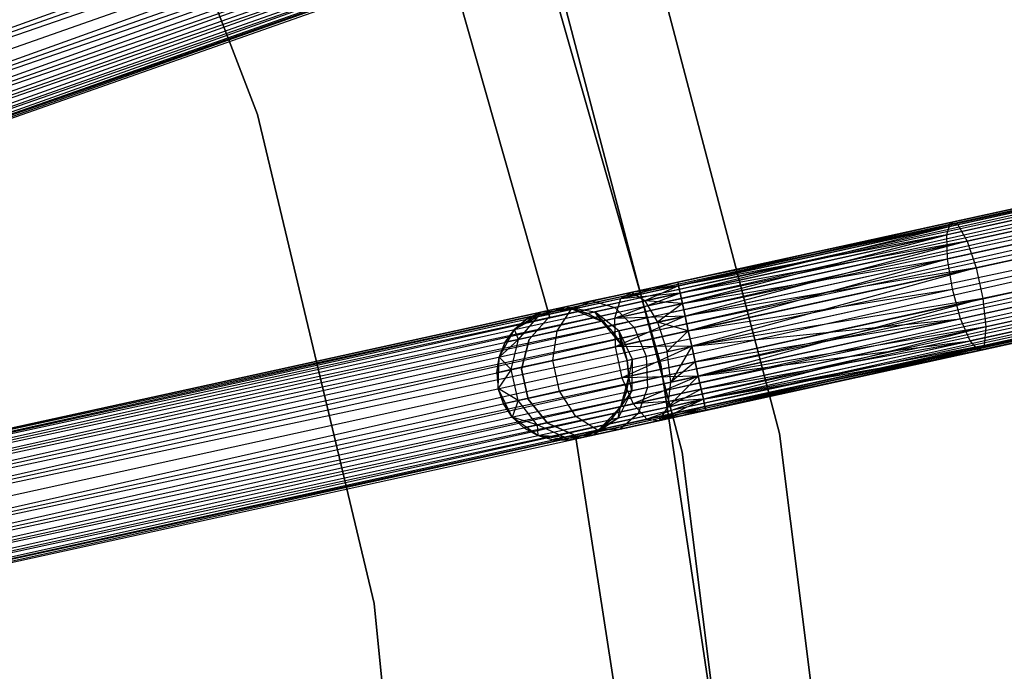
# Model space of a CAD drawing. Extents: x -102 to 101, y -101 to 102.
# Tile 206 of 256: x 50 to 65, y 8 to 18. Entities that reach past the tile are written whole.
import ezdxf

# ---------------------------------------------------------------- set-up
doc = ezdxf.new("R2010")
doc.units = 0
doc.header["$LTSCALE"] = 25.4
doc.layers.get('0').update_dxf_attribs({"linetype": 'CONTINUOUS'})

# ---------------------------------------------------------------- blocks, each defined once
blk = doc.blocks.new('NL2500012268_STL')
at = {"color": 0}
for p, q in [((143.369, 14.614, 326.529), (178.55, 27.25, 326.615)), ((143.369, 14.614, 326.529), (178.55, 27.25, 326.615)), ((143.369, 14.614, 328.471), (178.625, 27.038, 328.471)), ((143.369, 14.614, 328.471), (178.625, 27.038, 328.471)), ((143.369, 14.614, 326.529), (178.704, 26.812, 326.5)), ((143.369, 14.614, 326.529), (178.704, 26.812, 326.5)), ((143.448, 14.388, 328.5), (178.704, 26.812, 328.5)), ((143.448, 14.388, 328.5), (178.704, 26.812, 328.5)), ((143.448, 14.388, 326.5), (178.704, 26.812, 326.5)), ((143.448, 14.388, 326.5), (178.704, 26.812, 326.5)), ((143.528, 14.163, 326.529), (178.704, 26.812, 326.5)), ((143.528, 14.163, 326.529), (178.704, 26.812, 326.5)), ((143.528, 14.163, 328.471), (178.784, 26.586, 328.471)), ((143.528, 14.163, 328.471), (178.784, 26.586, 328.471)), ((178.784, 26.586, 328.471), (143.603, 13.95, 328.385)), ((178.784, 26.586, 328.471), (143.603, 13.95, 328.385)), ((178.859, 26.374, 326.615), (143.528, 14.163, 326.529)), ((178.859, 26.374, 326.615), (143.528, 14.163, 326.529)), ((143.603, 13.95, 326.615), (178.859, 26.374, 326.615)), ((143.603, 13.95, 326.615), (178.859, 26.374, 326.615)), ((143.669, 13.763, 326.751), (178.859, 26.374, 326.615)), ((143.669, 13.763, 326.751), (178.859, 26.374, 326.615)), ((143.603, 13.95, 328.385), (178.925, 26.187, 328.249)), ((143.603, 13.95, 328.385), (178.925, 26.187, 328.249)), ((143.669, 13.763, 328.249), (178.925, 26.187, 328.249)), ((143.669, 13.763, 328.249), (178.925, 26.187, 328.249)), ((178.925, 26.187, 328.249), (143.722, 13.612, 328.068)), ((178.925, 26.187, 328.249), (143.722, 13.612, 328.068)), ((178.978, 26.036, 326.932), (143.669, 13.763, 326.751)), ((178.978, 26.036, 326.932), (143.669, 13.763, 326.751)), ((143.722, 13.612, 326.932), (178.978, 26.036, 326.932)), ((143.722, 13.612, 326.932), (178.978, 26.036, 326.932)), ((143.759, 13.507, 327.145), (178.978, 26.036, 326.932)), ((143.759, 13.507, 327.145), (178.978, 26.036, 326.932)), ((143.722, 13.612, 328.068), (179.015, 25.93, 327.855)), ((143.722, 13.612, 328.068), (179.015, 25.93, 327.855)), ((143.759, 13.507, 327.855), (179.015, 25.93, 327.855)), ((143.759, 13.507, 327.855), (179.015, 25.93, 327.855)), ((179.034, 25.876, 327.379), (143.759, 13.507, 327.145)), ((179.034, 25.876, 327.379), (143.759, 13.507, 327.145)), ((179.015, 25.93, 327.855), (143.778, 13.452, 327.621)), ((179.015, 25.93, 327.855), (143.778, 13.452, 327.621)), ((143.778, 13.452, 327.379), (179.034, 25.876, 327.379)), ((143.778, 13.452, 327.621), (179.034, 25.876, 327.379)), ((143.778, 13.452, 327.621), (179.034, 25.876, 327.379)), ((143.778, 13.452, 327.379), (179.034, 25.876, 327.379)), ((157.087, 16.882, 21), (154.35, 23.987, 21)), ((154.35, 23.987, 23), (157.087, 16.882, 23)), ((154.35, 23.987, 23), (157.087, 16.882, 23)), ((157.087, 16.882, 21), (154.35, 23.987, 21)), ((163.196, 13.093, 19), (160.968, 20.884, 19)), ((160.968, 20.884, 20), (163.196, 13.093, 20)), ((163.196, 13.093, 19), (160.968, 20.884, 19)), ((160.968, 20.884, 20), (163.196, 13.093, 20)), ((164.991, 12.053, 26.5), (162.883, 20.087, 26.5)), ((162.883, 20.087, 17), (164.991, 12.053, 17)), ((164.991, 12.053, 26.5), (162.883, 20.087, 26.5)), ((162.883, 20.087, 17), (164.991, 12.053, 17)), ((161.46, 19.612, 26.5), (163.518, 11.768, 26.5)), ((163.518, 11.768, 17), (161.46, 19.612, 17)), ((163.518, 11.768, 17), (161.46, 19.612, 17)), ((161.46, 19.612, 26.5), (163.518, 11.768, 26.5)), ((159.976, 19.214, 23), (161.51, 13.823, 23)), ((161.51, 13.823, 21), (159.976, 19.214, 21)), ((161.51, 13.823, 21), (159.976, 19.214, 21)), ((159.976, 19.214, 23), (161.51, 13.823, 23)), ((181.211, 18.232, 327.379), (144.696, 10.235, 327.621)), ((144.696, 10.235, 327.379), (181.211, 18.232, 327.379)), ((181.211, 18.232, 327.379), (144.696, 10.235, 327.621)), ((144.696, 10.235, 327.379), (181.211, 18.232, 327.379)), ((144.708, 10.179, 327.145), (181.211, 18.232, 327.379)), ((144.708, 10.179, 327.145), (181.211, 18.232, 327.379)), ((144.696, 10.235, 327.621), (181.224, 18.176, 327.855)), ((144.696, 10.235, 327.621), (181.224, 18.176, 327.855)), ((144.708, 10.179, 327.855), (181.224, 18.176, 327.855)), ((144.708, 10.179, 327.855), (181.224, 18.176, 327.855)), ((181.248, 18.066, 326.932), (144.708, 10.179, 327.145)), ((181.248, 18.066, 326.932), (144.708, 10.179, 327.145)), ((181.224, 18.176, 327.855), (144.732, 10.069, 328.068)), ((181.224, 18.176, 327.855), (144.732, 10.069, 328.068)), ((144.732, 10.069, 326.932), (181.248, 18.066, 326.932)), ((144.732, 10.069, 326.932), (181.248, 18.066, 326.932)), ((144.766, 9.913, 326.751), (181.248, 18.066, 326.932)), ((144.766, 9.913, 326.751), (181.248, 18.066, 326.932)), ((144.732, 10.069, 328.068), (181.282, 17.91, 328.249)), ((144.732, 10.069, 328.068), (181.282, 17.91, 328.249)), ((144.766, 9.913, 328.249), (181.282, 17.91, 328.249)), ((144.766, 9.913, 328.249), (181.282, 17.91, 328.249)), ((181.282, 17.91, 328.249), (144.809, 9.719, 328.385)), ((181.282, 17.91, 328.249), (144.809, 9.719, 328.385)), ((181.324, 17.716, 326.615), (144.766, 9.913, 326.751)), ((181.324, 17.716, 326.615), (144.766, 9.913, 326.751)), ((144.809, 9.719, 326.615), (181.324, 17.716, 326.615)), ((144.809, 9.719, 326.615), (181.324, 17.716, 326.615)), ((144.857, 9.499, 326.529), (181.324, 17.716, 326.615)), ((144.857, 9.499, 326.529), (181.324, 17.716, 326.615)), ((144.809, 9.719, 328.385), (181.372, 17.496, 328.471)), ((144.809, 9.719, 328.385), (181.372, 17.496, 328.471)), ((144.857, 9.499, 328.471), (181.372, 17.496, 328.471)), ((144.857, 9.499, 328.471), (181.372, 17.496, 328.471)), ((144.857, 9.499, 326.529), (181.424, 17.262, 326.5)), ((144.857, 9.499, 326.529), (181.424, 17.262, 326.5)), ((144.908, 9.265, 328.5), (181.424, 17.262, 328.5)), ((144.908, 9.265, 328.5), (181.424, 17.262, 328.5)), ((144.908, 9.265, 326.5), (181.424, 17.262, 326.5)), ((144.908, 9.265, 326.5), (181.424, 17.262, 326.5)), ((144.959, 9.031, 326.529), (181.424, 17.262, 326.5)), ((144.959, 9.031, 326.529), (181.424, 17.262, 326.5)), ((144.959, 9.031, 328.471), (181.475, 17.028, 328.471)), ((144.959, 9.031, 328.471), (181.475, 17.028, 328.471)), ((181.475, 17.028, 328.471), (145.007, 8.811, 328.385)), ((181.475, 17.028, 328.471), (145.007, 8.811, 328.385)), ((158.852, 9.475, 21), (157.087, 16.882, 21)), ((157.087, 16.882, 23), (158.852, 9.475, 23)), ((157.087, 16.882, 23), (158.852, 9.475, 23)), ((157.087, 16.882, 23), (157.087, 16.882, 21)), ((158.852, 9.475, 21), (157.087, 16.882, 21)), ((157.087, 16.882, 23), (157.087, 16.882, 21)), ((181.523, 16.808, 326.615), (144.959, 9.031, 326.529)), ((181.523, 16.808, 326.615), (144.959, 9.031, 326.529)), ((145.007, 8.811, 326.615), (181.523, 16.808, 326.615)), ((145.007, 8.811, 326.615), (181.523, 16.808, 326.615)), ((145.05, 8.617, 326.751), (181.523, 16.808, 326.615)), ((145.05, 8.617, 326.751), (181.523, 16.808, 326.615)), ((145.007, 8.811, 328.385), (181.565, 16.614, 328.249)), ((145.007, 8.811, 328.385), (181.565, 16.614, 328.249)), ((145.05, 8.617, 328.249), (181.565, 16.614, 328.249)), ((145.05, 8.617, 328.249), (181.565, 16.614, 328.249)), ((181.565, 16.614, 328.249), (145.084, 8.461, 328.068)), ((181.565, 16.614, 328.249), (145.084, 8.461, 328.068)), ((181.6, 16.458, 326.932), (145.05, 8.617, 326.751)), ((181.6, 16.458, 326.932), (145.05, 8.617, 326.751)), ((145.084, 8.461, 326.932), (181.6, 16.458, 326.932)), ((145.084, 8.461, 326.932), (181.6, 16.458, 326.932)), ((145.108, 8.352, 327.145), (181.6, 16.458, 326.932)), ((145.108, 8.352, 327.145), (181.6, 16.458, 326.932)), ((145.084, 8.461, 328.068), (181.624, 16.349, 327.855)), ((145.084, 8.461, 328.068), (181.624, 16.349, 327.855)), ((145.108, 8.352, 327.855), (181.624, 16.349, 327.855)), ((145.108, 8.352, 327.855), (181.624, 16.349, 327.855)), ((181.636, 16.292, 327.379), (145.108, 8.352, 327.145)), ((181.636, 16.292, 327.379), (145.108, 8.352, 327.145)), ((181.624, 16.349, 327.855), (145.12, 8.295, 327.621)), ((181.624, 16.349, 327.855), (145.12, 8.295, 327.621)), ((145.12, 8.295, 327.379), (181.636, 16.292, 327.379)), ((145.12, 8.295, 327.621), (181.636, 16.292, 327.379)), ((145.12, 8.295, 327.621), (181.636, 16.292, 327.379)), ((145.12, 8.295, 327.379), (181.636, 16.292, 327.379)), ((171.526, 16.111, 29.421), (167.583, 15.247, 28.076)), ((171.526, 16.111, 29.421), (167.583, 15.247, 28.076)), ((171.732, 16.097, 28.989), (167.694, 15.213, 27.612)), ((171.732, 16.097, 28.989), (167.694, 15.213, 27.612)), ((171.381, 15.905, 29.828), (167.527, 15.061, 28.513)), ((171.381, 15.905, 29.828), (167.527, 15.061, 28.513)), ((171.95, 15.866, 28.63), (167.834, 14.965, 27.227)), ((171.95, 15.866, 28.63), (167.834, 14.965, 27.227)), ((171.328, 15.527, 30.116), (167.537, 14.697, 28.823)), ((171.328, 15.527, 30.116), (167.537, 14.697, 28.823)), ((172.131, 15.472, 28.428), (167.971, 14.561, 27.009)), ((172.131, 15.472, 28.428), (167.971, 14.561, 27.009)), ((167.583, 15.247, 28.076), (163.451, 14.342, 27.621)), ((167.583, 15.247, 28.076), (163.451, 14.342, 27.379)), ((167.583, 15.247, 28.076), (163.451, 14.342, 27.621)), ((167.583, 15.247, 28.076), (163.451, 14.342, 27.379)), ((167.694, 15.213, 27.612), (163.451, 14.342, 27.379)), ((167.694, 15.213, 27.612), (163.451, 14.342, 27.379)), ((167.583, 15.247, 28.076), (163.464, 14.286, 27.855)), ((167.583, 15.247, 28.076), (163.464, 14.286, 27.855)), ((167.694, 15.213, 27.612), (163.464, 14.286, 27.145)), ((167.694, 15.213, 27.612), (163.464, 14.286, 27.145)), ((167.694, 15.213, 27.612), (163.487, 14.177, 26.932)), ((167.694, 15.213, 27.612), (163.487, 14.177, 26.932)), ((167.527, 15.061, 28.513), (167.583, 15.247, 28.076)), ((167.527, 15.061, 28.513), (167.583, 15.247, 28.076)), ((167.583, 15.247, 28.076), (167.694, 15.213, 27.612)), ((167.583, 15.247, 28.076), (167.694, 15.213, 27.612)), ((167.694, 15.213, 27.612), (167.834, 14.965, 27.227)), ((167.694, 15.213, 27.612), (167.834, 14.965, 27.227)), ((167.613, 14.238, 28.935), (171.381, 15.063, 30.221)), ((167.613, 14.238, 28.935), (171.381, 15.063, 30.221)), ((167.527, 15.061, 28.513), (163.464, 14.286, 27.855)), ((167.527, 15.061, 28.513), (163.464, 14.286, 27.855)), ((167.527, 15.061, 28.513), (163.487, 14.177, 28.068)), ((167.527, 15.061, 28.513), (163.487, 14.177, 28.068)), ((167.834, 14.965, 27.227), (163.487, 14.177, 26.932)), ((167.834, 14.965, 27.227), (163.487, 14.177, 26.932)), ((163.522, 14.02, 28.249), (167.527, 15.061, 28.513)), ((163.522, 14.02, 28.249), (167.527, 15.061, 28.513)), ((167.834, 14.965, 27.227), (163.522, 14.02, 26.751)), ((167.834, 14.965, 27.227), (163.522, 14.02, 26.751)), ((167.834, 14.965, 27.227), (163.564, 13.827, 26.615)), ((167.834, 14.965, 27.227), (163.564, 13.827, 26.615)), ((167.537, 14.697, 28.823), (167.527, 15.061, 28.513)), ((167.537, 14.697, 28.823), (167.527, 15.061, 28.513)), ((167.834, 14.965, 27.227), (167.971, 14.561, 27.009)), ((167.834, 14.965, 27.227), (167.971, 14.561, 27.009)), ((172.233, 15.004, 28.428), (168.074, 14.094, 27.009)), ((172.233, 15.004, 28.428), (168.074, 14.094, 27.009)), ((163.522, 14.02, 28.249), (167.537, 14.697, 28.823)), ((163.522, 14.02, 28.249), (167.537, 14.697, 28.823)), ((163.564, 13.827, 28.385), (167.537, 14.697, 28.823)), ((163.564, 13.827, 28.385), (167.537, 14.697, 28.823)), ((163.612, 13.606, 28.471), (167.537, 14.697, 28.823)), ((163.612, 13.606, 28.471), (167.537, 14.697, 28.823)), ((167.613, 14.238, 28.935), (167.537, 14.697, 28.823)), ((167.613, 14.238, 28.935), (167.537, 14.697, 28.823)), ((171.527, 14.619, 30.116), (167.736, 13.789, 28.823)), ((171.527, 14.619, 30.116), (167.736, 13.789, 28.823)), ((167.971, 14.561, 27.009), (163.564, 13.827, 26.615)), ((167.971, 14.561, 27.009), (163.564, 13.827, 26.615)), ((167.971, 14.561, 27.009), (163.612, 13.606, 26.529)), ((167.971, 14.561, 27.009), (163.612, 13.606, 26.529)), ((167.971, 14.561, 27.009), (163.664, 13.373, 26.5)), ((167.971, 14.561, 27.009), (163.664, 13.373, 26.5)), ((167.971, 14.561, 27.009), (168.074, 14.094, 27.009)), ((167.971, 14.561, 27.009), (168.074, 14.094, 27.009)), ((172.233, 14.571, 28.63), (168.118, 13.669, 27.227)), ((172.233, 14.571, 28.63), (168.118, 13.669, 27.227)), ((163.451, 14.342, 27.621), (162.583, 14.093, 27.675)), ((163.451, 14.342, 27.621), (162.583, 14.093, 27.675)), ((163.451, 14.342, 27.379), (162.749, 14.189, 27.236)), ((163.451, 14.342, 27.621), (162.749, 14.189, 27.236)), ((163.451, 14.342, 27.621), (162.749, 14.189, 27.236)), ((163.451, 14.342, 27.379), (162.749, 14.189, 27.236)), ((163.451, 14.342, 27.621), (163.464, 14.286, 27.855)), ((163.464, 14.286, 27.145), (163.451, 14.342, 27.379)), ((163.451, 14.342, 27.621), (163.464, 14.286, 27.855)), ((163.464, 14.286, 27.145), (163.451, 14.342, 27.379)), ((162.749, 14.189, 27.236), (162.153, 14.058, 26.829)), ((162.749, 14.189, 27.236), (162.153, 14.058, 26.829)), ((163.487, 14.177, 28.068), (162.494, 13.795, 28.039)), ((163.487, 14.177, 28.068), (162.494, 13.795, 28.039)), ((163.464, 14.286, 27.855), (162.583, 14.093, 27.675)), ((163.464, 14.286, 27.855), (162.583, 14.093, 27.675)), ((162.749, 14.189, 27.236), (162.583, 14.093, 27.675)), ((162.749, 14.189, 27.236), (162.583, 14.093, 27.675)), ((163.487, 14.177, 28.068), (162.583, 14.093, 27.675)), ((163.487, 14.177, 28.068), (162.583, 14.093, 27.675)), ((163.464, 14.286, 27.145), (162.749, 14.189, 27.236)), ((163.464, 14.286, 27.145), (162.749, 14.189, 27.236)), ((162.952, 14.059, 26.823), (162.749, 14.189, 27.236)), ((162.952, 14.059, 26.823), (162.749, 14.189, 27.236)), ((163.464, 14.286, 27.145), (162.952, 14.059, 26.823)), ((163.464, 14.286, 27.145), (162.952, 14.059, 26.823)), ((163.487, 14.177, 26.932), (162.952, 14.059, 26.823)), ((163.487, 14.177, 26.932), (162.952, 14.059, 26.823)), ((163.464, 14.286, 27.855), (163.487, 14.177, 28.068)), ((163.487, 14.177, 26.932), (163.464, 14.286, 27.145)), ((163.464, 14.286, 27.855), (163.487, 14.177, 28.068)), ((163.487, 14.177, 26.932), (163.464, 14.286, 27.145)), ((163.487, 14.177, 28.068), (163.522, 14.02, 28.249)), ((163.522, 14.02, 26.751), (163.487, 14.177, 26.932)), ((163.487, 14.177, 28.068), (163.522, 14.02, 28.249)), ((163.522, 14.02, 26.751), (163.487, 14.177, 26.932)), ((163.612, 13.606, 28.471), (167.613, 14.238, 28.935)), ((163.612, 13.606, 28.471), (167.613, 14.238, 28.935)), ((163.664, 13.373, 28.5), (167.613, 14.238, 28.935)), ((163.664, 13.373, 28.5), (167.613, 14.238, 28.935)), ((167.736, 13.789, 28.823), (167.613, 14.238, 28.935)), ((167.736, 13.789, 28.823), (167.613, 14.238, 28.935)), ((171.733, 14.297, 29.828), (167.879, 13.453, 28.513)), ((171.733, 14.297, 29.828), (167.879, 13.453, 28.513)), ((171.951, 14.171, 29.421), (168.008, 13.308, 28.076)), ((171.951, 14.171, 29.421), (168.008, 13.308, 28.076)), ((172.132, 14.27, 28.989), (168.094, 13.386, 27.612)), ((172.132, 14.27, 28.989), (168.094, 13.386, 27.612)), ((162.153, 14.058, 26.829), (161.755, 13.971, 26.219)), ((162.153, 14.058, 26.829), (161.755, 13.971, 26.219)), ((162.583, 14.093, 27.675), (161.837, 13.93, 27.165)), ((162.583, 14.093, 27.675), (161.837, 13.93, 27.165)), ((161.837, 13.93, 27.165), (162.153, 14.058, 26.829)), ((161.837, 13.93, 27.165), (162.153, 14.058, 26.829)), ((162.153, 14.058, 26.829), (162.498, 13.96, 26.513)), ((162.153, 14.058, 26.829), (162.498, 13.96, 26.513)), ((162.583, 14.093, 27.675), (162.494, 13.795, 28.039)), ((162.583, 14.093, 27.675), (162.494, 13.795, 28.039)), ((163.522, 14.02, 28.249), (162.494, 13.795, 28.039)), ((163.522, 14.02, 28.249), (162.494, 13.795, 28.039)), ((162.952, 14.059, 26.823), (162.498, 13.96, 26.513)), ((162.952, 14.059, 26.823), (162.498, 13.96, 26.513)), ((162.952, 14.059, 26.823), (163.147, 13.735, 26.53)), ((163.522, 14.02, 26.751), (162.952, 14.059, 26.823)), ((163.522, 14.02, 26.751), (162.952, 14.059, 26.823)), ((162.952, 14.059, 26.823), (163.147, 13.735, 26.53)), ((163.522, 14.02, 26.751), (163.147, 13.735, 26.53)), ((163.522, 14.02, 26.751), (163.147, 13.735, 26.53)), ((163.564, 13.827, 26.615), (163.522, 14.02, 26.751)), ((163.522, 14.02, 28.249), (163.564, 13.827, 28.385)), ((163.522, 14.02, 28.249), (163.564, 13.827, 28.385)), ((163.564, 13.827, 26.615), (163.522, 14.02, 26.751)), ((168.074, 14.094, 27.009), (163.664, 13.373, 26.5)), ((168.074, 14.094, 27.009), (163.664, 13.373, 26.5)), ((168.074, 14.094, 27.009), (163.715, 13.139, 26.529)), ((168.074, 14.094, 27.009), (163.715, 13.139, 26.529)), ((168.074, 14.094, 27.009), (163.763, 12.919, 26.615)), ((168.074, 14.094, 27.009), (163.763, 12.919, 26.615)), ((168.074, 14.094, 27.009), (168.118, 13.669, 27.227)), ((168.074, 14.094, 27.009), (168.118, 13.669, 27.227)), ((160.979, 13.627, 21), (161.38, 13.889, 21)), ((160.979, 13.627, 21), (161.38, 13.889, 21)), ((161.38, 13.889, 25.5), (161.163, 13.782, 25.5)), ((161.163, 13.782, 25.5), (161.38, 13.889, 21)), ((161.163, 13.782, 25.5), (161.38, 13.889, 21)), ((161.38, 13.889, 25.5), (161.163, 13.782, 25.5)), ((161.339, 13.821, 26.401), (161.755, 13.971, 26.219)), ((161.339, 13.821, 26.401), (161.755, 13.971, 26.219)), ((161.837, 13.93, 27.165), (161.339, 13.821, 26.401)), ((161.837, 13.93, 27.165), (161.339, 13.821, 26.401)), ((161.339, 13.821, 26.401), (161.38, 13.889, 25.5)), ((161.339, 13.821, 26.401), (161.38, 13.889, 25.5)), ((161.755, 13.971, 26.219), (161.38, 13.889, 25.5)), ((161.755, 13.971, 26.219), (161.38, 13.889, 25.5)), ((161.38, 13.889, 21), (161.615, 13.94, 25.5)), ((161.38, 13.889, 21), (161.615, 13.94, 25.5)), ((161.38, 13.889, 21), (161.856, 13.934, 21)), ((161.38, 13.889, 21), (161.856, 13.934, 21)), ((161.38, 13.889, 25.5), (161.38, 13.889, 21)), ((161.38, 13.889, 25.5), (161.38, 13.889, 21)), ((161.755, 13.971, 26.219), (161.615, 13.94, 25.5)), ((161.755, 13.971, 26.219), (161.615, 13.94, 25.5)), ((161.856, 13.934, 25.5), (161.615, 13.94, 25.5)), ((161.615, 13.94, 25.5), (161.856, 13.934, 21)), ((161.615, 13.94, 25.5), (161.856, 13.934, 21)), ((161.856, 13.934, 25.5), (161.615, 13.94, 25.5)), ((161.623, 13.605, 27.443), (161.837, 13.93, 27.165)), ((161.623, 13.605, 27.443), (161.837, 13.93, 27.165)), ((162.089, 13.87, 25.5), (161.755, 13.971, 26.219)), ((161.755, 13.971, 26.219), (162.195, 13.894, 26.048)), ((162.089, 13.87, 25.5), (161.755, 13.971, 26.219)), ((161.856, 13.934, 25.5), (161.755, 13.971, 26.219)), ((161.856, 13.934, 25.5), (161.755, 13.971, 26.219)), ((161.755, 13.971, 26.219), (162.195, 13.894, 26.048)), ((161.856, 13.934, 21), (162.299, 13.753, 21)), ((162.089, 13.87, 25.5), (161.856, 13.934, 25.5)), ((161.856, 13.934, 21), (162.089, 13.87, 25.5)), ((161.856, 13.934, 21), (162.299, 13.753, 21)), ((161.856, 13.934, 25.5), (161.856, 13.934, 21)), ((161.856, 13.934, 25.5), (161.856, 13.934, 21)), ((162.089, 13.87, 25.5), (161.856, 13.934, 25.5)), ((161.856, 13.934, 21), (162.089, 13.87, 25.5)), ((162.195, 13.894, 26.048), (162.089, 13.87, 25.5)), ((162.195, 13.894, 26.048), (162.089, 13.87, 25.5)), ((162.299, 13.753, 25.5), (162.089, 13.87, 25.5)), ((162.089, 13.87, 25.5), (162.299, 13.753, 21)), ((162.089, 13.87, 25.5), (162.299, 13.753, 21)), ((162.299, 13.753, 25.5), (162.089, 13.87, 25.5)), ((162.498, 13.96, 26.513), (162.195, 13.894, 26.048)), ((162.498, 13.96, 26.513), (162.195, 13.894, 26.048)), ((162.558, 13.606, 25.927), (162.195, 13.894, 26.048)), ((162.475, 13.588, 25.5), (162.195, 13.894, 26.048)), ((162.558, 13.606, 25.927), (162.195, 13.894, 26.048)), ((162.475, 13.588, 25.5), (162.195, 13.894, 26.048)), ((162.299, 13.753, 25.5), (162.195, 13.894, 26.048)), ((162.299, 13.753, 25.5), (162.195, 13.894, 26.048)), ((162.498, 13.96, 26.513), (162.794, 13.658, 26.288)), ((162.498, 13.96, 26.513), (162.794, 13.658, 26.288)), ((161.339, 13.821, 26.401), (160.979, 13.627, 25.5)), ((161.339, 13.821, 26.401), (160.979, 13.627, 25.5)), ((161.163, 13.782, 25.5), (160.979, 13.627, 25.5)), ((160.979, 13.627, 21), (161.163, 13.782, 25.5)), ((161.163, 13.782, 25.5), (160.979, 13.627, 25.5)), ((160.979, 13.627, 21), (161.163, 13.782, 25.5)), ((161.041, 13.477, 26.552), (161.339, 13.821, 26.401)), ((161.041, 13.477, 26.552), (161.339, 13.821, 26.401)), ((161.339, 13.821, 26.401), (161.163, 13.782, 25.5)), ((161.339, 13.821, 26.401), (161.163, 13.782, 25.5)), ((161.51, 13.823, 23), (161.202, 13.474, 23)), ((161.202, 13.474, 21), (161.51, 13.823, 21)), ((161.202, 13.474, 21), (161.51, 13.823, 21)), ((161.51, 13.823, 23), (161.202, 13.474, 23)), ((161.51, 13.823, 23), (161.51, 13.823, 21)), ((161.51, 13.823, 23), (161.51, 13.823, 21)), ((162.494, 13.795, 28.039), (161.623, 13.605, 27.443)), ((162.494, 13.795, 28.039), (161.623, 13.605, 27.443)), ((162.299, 13.753, 21), (162.607, 13.386, 21)), ((162.475, 13.588, 25.5), (162.299, 13.753, 25.5)), ((162.299, 13.753, 21), (162.475, 13.588, 25.5)), ((162.299, 13.753, 21), (162.607, 13.386, 21)), ((162.299, 13.753, 25.5), (162.299, 13.753, 21)), ((162.299, 13.753, 25.5), (162.299, 13.753, 21)), ((162.475, 13.588, 25.5), (162.299, 13.753, 25.5)), ((162.299, 13.753, 21), (162.475, 13.588, 25.5)), ((163.564, 13.827, 28.385), (162.494, 13.795, 28.039)), ((163.564, 13.827, 28.385), (162.494, 13.795, 28.039)), ((162.494, 13.795, 28.039), (162.502, 13.363, 28.245)), ((162.494, 13.795, 28.039), (162.502, 13.363, 28.245)), ((163.564, 13.827, 28.385), (162.502, 13.363, 28.245)), ((163.564, 13.827, 28.385), (162.502, 13.363, 28.245)), ((163.147, 13.735, 26.53), (162.794, 13.658, 26.288)), ((163.147, 13.735, 26.53), (162.794, 13.658, 26.288)), ((163.564, 13.827, 26.615), (163.147, 13.735, 26.53)), ((163.564, 13.827, 26.615), (163.147, 13.735, 26.53)), ((163.612, 13.606, 26.529), (163.147, 13.735, 26.53)), ((163.147, 13.735, 26.53), (163.29, 13.291, 26.424)), ((163.147, 13.735, 26.53), (163.29, 13.291, 26.424)), ((163.612, 13.606, 26.529), (163.147, 13.735, 26.53)), ((163.612, 13.606, 26.529), (163.564, 13.827, 26.615)), ((163.564, 13.827, 28.385), (163.612, 13.606, 28.471)), ((163.564, 13.827, 28.385), (163.612, 13.606, 28.471)), ((163.612, 13.606, 26.529), (163.564, 13.827, 26.615)), ((163.664, 13.373, 28.5), (167.736, 13.789, 28.823)), ((163.664, 13.373, 28.5), (167.736, 13.789, 28.823)), ((163.715, 13.139, 28.471), (167.736, 13.789, 28.823)), ((163.715, 13.139, 28.471), (167.736, 13.789, 28.823)), ((167.736, 13.789, 28.823), (163.763, 12.919, 28.385)), ((167.736, 13.789, 28.823), (163.763, 12.919, 28.385)), ((167.879, 13.453, 28.513), (167.736, 13.789, 28.823)), ((167.879, 13.453, 28.513), (167.736, 13.789, 28.823)), ((160.745, 13.209, 21), (160.979, 13.627, 21)), ((160.745, 13.209, 21), (160.979, 13.627, 21)), ((160.979, 13.627, 25.5), (160.837, 13.432, 25.5)), ((160.837, 13.432, 25.5), (160.979, 13.627, 21)), ((160.837, 13.432, 25.5), (160.979, 13.627, 21)), ((160.979, 13.627, 25.5), (160.837, 13.432, 25.5)), ((161.041, 13.477, 26.552), (160.979, 13.627, 25.5)), ((161.041, 13.477, 26.552), (160.979, 13.627, 25.5)), ((160.979, 13.627, 25.5), (160.979, 13.627, 21)), ((160.979, 13.627, 25.5), (160.979, 13.627, 21)), ((161.623, 13.605, 27.443), (161.041, 13.477, 26.552)), ((161.623, 13.605, 27.443), (161.041, 13.477, 26.552)), ((161.56, 13.157, 27.601), (161.623, 13.605, 27.443)), ((161.56, 13.157, 27.601), (161.623, 13.605, 27.443)), ((162.475, 13.588, 25.5), (162.558, 13.606, 25.927)), ((162.475, 13.588, 25.5), (162.558, 13.606, 25.927)), ((162.607, 13.386, 25.5), (162.475, 13.588, 25.5)), ((162.475, 13.588, 25.5), (162.607, 13.386, 21)), ((162.475, 13.588, 25.5), (162.607, 13.386, 21)), ((162.607, 13.386, 25.5), (162.475, 13.588, 25.5)), ((163.612, 13.606, 28.471), (162.502, 13.363, 28.245)), ((163.612, 13.606, 28.471), (162.502, 13.363, 28.245)), ((162.794, 13.658, 26.288), (162.558, 13.606, 25.927)), ((162.794, 13.658, 26.288), (162.558, 13.606, 25.927)), ((162.607, 13.386, 25.5), (162.558, 13.606, 25.927)), ((162.558, 13.606, 25.927), (162.687, 13.159, 25.5)), ((162.607, 13.386, 25.5), (162.558, 13.606, 25.927)), ((162.558, 13.606, 25.927), (162.687, 13.159, 25.5)), ((162.558, 13.606, 25.927), (162.761, 13.175, 25.883)), ((162.558, 13.606, 25.927), (162.761, 13.175, 25.883)), ((162.794, 13.658, 26.288), (162.973, 13.221, 26.207)), ((162.794, 13.658, 26.288), (162.973, 13.221, 26.207)), ((163.612, 13.606, 26.529), (163.29, 13.291, 26.424)), ((163.612, 13.606, 26.529), (163.29, 13.291, 26.424)), ((163.664, 13.373, 26.5), (163.612, 13.606, 26.529)), ((163.612, 13.606, 28.471), (163.664, 13.373, 28.5)), ((163.612, 13.606, 28.471), (163.664, 13.373, 28.5)), ((163.664, 13.373, 26.5), (163.612, 13.606, 26.529)), ((168.118, 13.669, 27.227), (163.763, 12.919, 26.615)), ((168.118, 13.669, 27.227), (163.763, 12.919, 26.615)), ((168.118, 13.669, 27.227), (163.805, 12.725, 26.751)), ((168.118, 13.669, 27.227), (163.805, 12.725, 26.751)), ((168.118, 13.669, 27.227), (163.84, 12.569, 26.932)), ((168.118, 13.669, 27.227), (163.84, 12.569, 26.932)), ((168.118, 13.669, 27.227), (168.094, 13.386, 27.612)), ((168.118, 13.669, 27.227), (168.094, 13.386, 27.612)), ((161.041, 13.477, 26.552), (160.745, 13.209, 25.5)), ((161.041, 13.477, 26.552), (160.745, 13.209, 25.5)), ((160.837, 13.432, 25.5), (160.745, 13.209, 25.5)), ((160.745, 13.209, 21), (160.837, 13.432, 25.5)), ((160.837, 13.432, 25.5), (160.745, 13.209, 25.5)), ((160.745, 13.209, 21), (160.837, 13.432, 25.5)), ((161.041, 13.477, 26.552), (160.837, 13.432, 25.5)), ((161.041, 13.477, 26.552), (160.837, 13.432, 25.5)), ((160.931, 13.019, 26.637), (161.041, 13.477, 26.552)), ((160.931, 13.019, 26.637), (161.041, 13.477, 26.552)), ((161.202, 13.474, 23), (161.085, 13.024, 23)), ((161.085, 13.024, 21), (161.202, 13.474, 21)), ((161.085, 13.024, 21), (161.202, 13.474, 21)), ((161.202, 13.474, 23), (161.085, 13.024, 23)), ((161.202, 13.474, 23), (161.202, 13.474, 21)), ((161.202, 13.474, 23), (161.202, 13.474, 21)), ((163.763, 12.919, 28.385), (167.879, 13.453, 28.513)), ((163.763, 12.919, 28.385), (167.879, 13.453, 28.513)), ((163.805, 12.725, 28.249), (167.879, 13.453, 28.513)), ((163.805, 12.725, 28.249), (167.879, 13.453, 28.513)), ((163.84, 12.569, 28.068), (167.879, 13.453, 28.513)), ((163.84, 12.569, 28.068), (167.879, 13.453, 28.513)), ((168.008, 13.308, 28.076), (167.879, 13.453, 28.513)), ((168.008, 13.308, 28.076), (167.879, 13.453, 28.513)), ((162.502, 13.363, 28.245), (161.56, 13.157, 27.601)), ((162.502, 13.363, 28.245), (161.56, 13.157, 27.601)), ((163.664, 13.373, 28.5), (162.502, 13.363, 28.245)), ((163.664, 13.373, 28.5), (162.502, 13.363, 28.245)), ((162.502, 13.363, 28.245), (162.604, 12.896, 28.245)), ((162.502, 13.363, 28.245), (162.604, 12.896, 28.245)), ((163.664, 13.373, 28.5), (162.604, 12.896, 28.245)), ((163.664, 13.373, 28.5), (162.604, 12.896, 28.245)), ((162.607, 13.386, 21), (162.687, 13.159, 21)), ((162.687, 13.159, 25.5), (162.607, 13.386, 25.5)), ((162.607, 13.386, 25.5), (162.607, 13.386, 21)), ((162.607, 13.386, 25.5), (162.607, 13.386, 21)), ((162.687, 13.159, 25.5), (162.607, 13.386, 25.5)), ((162.607, 13.386, 21), (162.687, 13.159, 21)), ((162.973, 13.221, 26.207), (163.29, 13.291, 26.424)), ((162.973, 13.221, 26.207), (163.29, 13.291, 26.424)), ((163.29, 13.291, 26.424), (163.664, 13.373, 26.5)), ((163.29, 13.291, 26.424), (163.664, 13.373, 26.5)), ((163.346, 12.828, 26.53), (163.29, 13.291, 26.424)), ((163.346, 12.828, 26.53), (163.29, 13.291, 26.424)), ((163.664, 13.373, 26.5), (163.346, 12.828, 26.53)), ((163.664, 13.373, 26.5), (163.346, 12.828, 26.53)), ((163.715, 13.139, 26.529), (163.664, 13.373, 26.5)), ((163.664, 13.373, 28.5), (163.715, 13.139, 28.471)), ((163.715, 13.139, 26.529), (163.664, 13.373, 26.5)), ((163.664, 13.373, 28.5), (163.715, 13.139, 28.471)), ((168.094, 13.386, 27.612), (163.84, 12.569, 26.932)), ((168.094, 13.386, 27.612), (163.84, 12.569, 26.932)), ((163.84, 12.569, 28.068), (168.008, 13.308, 28.076)), ((163.84, 12.569, 28.068), (168.008, 13.308, 28.076)), ((168.094, 13.386, 27.612), (163.864, 12.459, 27.145)), ((168.094, 13.386, 27.612), (163.864, 12.459, 27.145)), ((163.864, 12.459, 27.855), (168.008, 13.308, 28.076)), ((163.864, 12.459, 27.855), (168.008, 13.308, 28.076)), ((168.094, 13.386, 27.612), (163.876, 12.403, 27.379)), ((168.094, 13.386, 27.612), (163.876, 12.403, 27.379)), ((168.008, 13.308, 28.076), (163.876, 12.403, 27.379)), ((168.008, 13.308, 28.076), (163.876, 12.403, 27.621)), ((168.008, 13.308, 28.076), (163.876, 12.403, 27.379)), ((168.008, 13.308, 28.076), (163.876, 12.403, 27.621)), ((168.094, 13.386, 27.612), (168.008, 13.308, 28.076)), ((168.094, 13.386, 27.612), (168.008, 13.308, 28.076)), ((160.745, 13.209, 25.5), (160.71, 12.971, 25.5)), ((160.71, 12.971, 25.5), (160.745, 13.209, 21)), ((160.71, 12.971, 25.5), (160.745, 13.209, 21)), ((160.745, 13.209, 25.5), (160.71, 12.971, 25.5)), ((160.733, 12.731, 21), (160.745, 13.209, 21)), ((160.733, 12.731, 21), (160.745, 13.209, 21)), ((160.931, 13.019, 26.637), (160.745, 13.209, 25.5)), ((160.931, 13.019, 26.637), (160.745, 13.209, 25.5)), ((160.745, 13.209, 25.5), (160.745, 13.209, 21)), ((160.745, 13.209, 25.5), (160.745, 13.209, 21)), ((161.56, 13.157, 27.601), (160.931, 13.019, 26.637)), ((161.56, 13.157, 27.601), (160.931, 13.019, 26.637)), ((161.663, 12.69, 27.601), (161.56, 13.157, 27.601)), ((161.663, 12.69, 27.601), (161.56, 13.157, 27.601)), ((163.715, 13.139, 28.471), (162.604, 12.896, 28.245)), ((163.715, 13.139, 28.471), (162.604, 12.896, 28.245)), ((162.687, 13.159, 25.5), (162.761, 13.175, 25.883)), ((162.687, 13.159, 25.5), (162.761, 13.175, 25.883)), ((162.687, 13.159, 21), (162.71, 12.919, 21)), ((162.71, 12.919, 25.5), (162.687, 13.159, 25.5)), ((162.687, 13.159, 25.5), (162.687, 13.159, 21)), ((162.687, 13.159, 25.5), (162.687, 13.159, 21)), ((162.71, 12.919, 25.5), (162.687, 13.159, 25.5)), ((162.687, 13.159, 21), (162.71, 12.919, 21)), ((162.761, 13.175, 25.883), (162.71, 12.919, 25.5)), ((162.761, 13.175, 25.883), (162.71, 12.919, 25.5)), ((162.761, 13.175, 25.883), (162.757, 12.698, 25.927)), ((162.761, 13.175, 25.883), (162.757, 12.698, 25.927)), ((162.761, 13.175, 25.883), (162.973, 13.221, 26.207)), ((162.761, 13.175, 25.883), (162.973, 13.221, 26.207)), ((162.973, 13.221, 26.207), (162.993, 12.75, 26.288)), ((162.973, 13.221, 26.207), (162.993, 12.75, 26.288)), ((163.715, 13.139, 26.529), (163.346, 12.828, 26.53)), ((163.715, 13.139, 26.529), (163.346, 12.828, 26.53)), ((163.763, 12.919, 26.615), (163.715, 13.139, 26.529)), ((163.715, 13.139, 28.471), (163.763, 12.919, 28.385)), ((163.763, 12.919, 26.615), (163.715, 13.139, 26.529)), ((163.715, 13.139, 28.471), (163.763, 12.919, 28.385)), ((160.931, 13.019, 26.637), (160.71, 12.971, 25.5)), ((160.931, 13.019, 26.637), (160.71, 12.971, 25.5)), ((160.931, 13.019, 26.637), (160.733, 12.731, 25.5)), ((160.931, 13.019, 26.637), (160.733, 12.731, 25.5)), ((161.034, 12.552, 26.637), (160.931, 13.019, 26.637)), ((161.034, 12.552, 26.637), (160.931, 13.019, 26.637)), ((161.085, 13.024, 23), (161.085, 13.024, 21)), ((161.085, 13.024, 23), (161.085, 13.024, 21)), ((161.085, 13.024, 23), (161.185, 12.57, 23)), ((161.185, 12.57, 21), (161.085, 13.024, 21)), ((161.185, 12.57, 21), (161.085, 13.024, 21)), ((161.085, 13.024, 23), (161.185, 12.57, 23)), ((164.387, 5.077, 19), (163.196, 13.093, 19)), ((163.196, 13.093, 19), (163.196, 13.093, 20)), ((163.196, 13.093, 20), (164.387, 5.077, 20)), ((163.196, 13.093, 19), (163.196, 13.093, 20)), ((164.387, 5.077, 19), (163.196, 13.093, 19)), ((163.196, 13.093, 20), (164.387, 5.077, 20)), ((160.71, 12.971, 25.5), (160.733, 12.731, 25.5)), ((160.71, 12.971, 25.5), (160.733, 12.731, 25.5)), ((160.71, 12.971, 25.5), (160.733, 12.731, 21)), ((160.71, 12.971, 25.5), (160.733, 12.731, 21)), ((162.604, 12.896, 28.245), (161.663, 12.69, 27.601)), ((162.604, 12.896, 28.245), (161.663, 12.69, 27.601)), ((162.71, 12.919, 21), (162.583, 12.457, 21)), ((162.71, 12.919, 21), (162.583, 12.457, 21)), ((163.763, 12.919, 28.385), (162.604, 12.896, 28.245)), ((163.763, 12.919, 28.385), (162.604, 12.896, 28.245)), ((162.604, 12.896, 28.245), (162.778, 12.5, 28.039)), ((162.604, 12.896, 28.245), (162.778, 12.5, 28.039)), ((162.674, 12.68, 25.5), (162.71, 12.919, 25.5)), ((162.71, 12.919, 21), (162.674, 12.68, 25.5)), ((162.674, 12.68, 25.5), (162.71, 12.919, 25.5)), ((162.71, 12.919, 21), (162.674, 12.68, 25.5)), ((162.757, 12.698, 25.927), (162.71, 12.919, 25.5)), ((162.757, 12.698, 25.927), (162.71, 12.919, 25.5)), ((162.71, 12.919, 25.5), (162.71, 12.919, 21)), ((162.71, 12.919, 25.5), (162.71, 12.919, 21)), ((163.763, 12.919, 28.385), (162.778, 12.5, 28.039)), ((163.763, 12.919, 28.385), (162.778, 12.5, 28.039)), ((163.346, 12.828, 26.53), (162.993, 12.75, 26.288)), ((163.346, 12.828, 26.53), (162.993, 12.75, 26.288)), ((163.763, 12.919, 26.615), (163.304, 12.452, 26.823)), ((163.763, 12.919, 26.615), (163.304, 12.452, 26.823)), ((163.304, 12.452, 26.823), (163.346, 12.828, 26.53)), ((163.304, 12.452, 26.823), (163.346, 12.828, 26.53)), ((163.763, 12.919, 26.615), (163.346, 12.828, 26.53)), ((163.763, 12.919, 26.615), (163.346, 12.828, 26.53)), ((163.805, 12.725, 26.751), (163.763, 12.919, 26.615)), ((163.763, 12.919, 28.385), (163.805, 12.725, 28.249)), ((163.805, 12.725, 26.751), (163.763, 12.919, 26.615)), ((163.763, 12.919, 28.385), (163.805, 12.725, 28.249)), ((160.944, 12.301, 21), (160.733, 12.731, 21)), ((161.034, 12.552, 26.637), (160.733, 12.731, 25.5)), ((160.733, 12.731, 25.5), (160.813, 12.503, 25.5)), ((161.034, 12.552, 26.637), (160.733, 12.731, 25.5)), ((160.944, 12.301, 21), (160.733, 12.731, 21)), ((160.813, 12.503, 25.5), (160.733, 12.731, 21)), ((160.733, 12.731, 25.5), (160.813, 12.503, 25.5)), ((160.733, 12.731, 25.5), (160.733, 12.731, 21)), ((160.813, 12.503, 25.5), (160.733, 12.731, 21)), ((160.733, 12.731, 25.5), (160.733, 12.731, 21)), ((161.663, 12.69, 27.601), (161.034, 12.552, 26.637)), ((161.663, 12.69, 27.601), (161.034, 12.552, 26.637)), ((161.907, 12.309, 27.443), (161.663, 12.69, 27.601)), ((161.907, 12.309, 27.443), (161.663, 12.69, 27.601)), ((162.757, 12.698, 25.927), (162.547, 12.286, 26.048)), ((162.757, 12.698, 25.927), (162.547, 12.286, 26.048)), ((162.757, 12.698, 25.927), (162.583, 12.457, 25.5)), ((162.757, 12.698, 25.927), (162.583, 12.457, 25.5)), ((162.583, 12.457, 25.5), (162.674, 12.68, 25.5)), ((162.674, 12.68, 25.5), (162.583, 12.457, 21)), ((162.674, 12.68, 25.5), (162.583, 12.457, 21)), ((162.583, 12.457, 25.5), (162.674, 12.68, 25.5)), ((162.757, 12.698, 25.927), (162.674, 12.68, 25.5)), ((162.757, 12.698, 25.927), (162.674, 12.68, 25.5)), ((162.993, 12.75, 26.288), (162.757, 12.698, 25.927)), ((162.993, 12.75, 26.288), (162.757, 12.698, 25.927)), ((163.805, 12.725, 28.249), (162.778, 12.5, 28.039)), ((163.805, 12.725, 28.249), (162.778, 12.5, 28.039)), ((162.993, 12.75, 26.288), (162.851, 12.352, 26.513)), ((162.993, 12.75, 26.288), (162.851, 12.352, 26.513)), ((163.805, 12.725, 26.751), (163.304, 12.452, 26.823)), ((163.805, 12.725, 26.751), (163.304, 12.452, 26.823)), ((163.84, 12.569, 26.932), (163.805, 12.725, 26.751)), ((163.805, 12.725, 28.249), (163.84, 12.569, 28.068)), ((163.84, 12.569, 26.932), (163.805, 12.725, 26.751)), ((163.805, 12.725, 28.249), (163.84, 12.569, 28.068)), ((161.034, 12.552, 26.637), (160.813, 12.503, 25.5)), ((161.034, 12.552, 26.637), (160.813, 12.503, 25.5)), ((161.034, 12.552, 26.637), (160.944, 12.301, 25.5)), ((161.034, 12.552, 26.637), (160.944, 12.301, 25.5)), ((161.325, 12.182, 26.552), (161.034, 12.552, 26.637)), ((161.325, 12.182, 26.552), (161.034, 12.552, 26.637)), ((161.185, 12.57, 23), (161.185, 12.57, 21)), ((161.185, 12.57, 23), (161.185, 12.57, 21)), ((161.185, 12.57, 23), (161.479, 12.21, 23)), ((161.479, 12.21, 21), (161.185, 12.57, 21)), ((161.479, 12.21, 21), (161.185, 12.57, 21)), ((161.185, 12.57, 23), (161.479, 12.21, 23)), ((163.84, 12.569, 28.068), (162.778, 12.5, 28.039)), ((163.84, 12.569, 28.068), (162.778, 12.5, 28.039)), ((163.84, 12.569, 28.068), (162.983, 12.267, 27.675)), ((163.84, 12.569, 28.068), (162.983, 12.267, 27.675)), ((163.84, 12.569, 26.932), (163.173, 12.249, 27.236)), ((163.84, 12.569, 26.932), (163.173, 12.249, 27.236)), ((163.84, 12.569, 26.932), (163.304, 12.452, 26.823)), ((163.84, 12.569, 26.932), (163.304, 12.452, 26.823)), ((163.864, 12.459, 27.145), (163.84, 12.569, 26.932)), ((163.84, 12.569, 28.068), (163.864, 12.459, 27.855)), ((163.864, 12.459, 27.145), (163.84, 12.569, 26.932)), ((163.84, 12.569, 28.068), (163.864, 12.459, 27.855)), ((160.813, 12.503, 25.5), (160.944, 12.301, 25.5)), ((160.944, 12.301, 21), (160.813, 12.503, 25.5)), ((160.813, 12.503, 25.5), (160.944, 12.301, 25.5)), ((160.944, 12.301, 21), (160.813, 12.503, 25.5)), ((162.778, 12.5, 28.039), (161.907, 12.309, 27.443)), ((162.778, 12.5, 28.039), (161.907, 12.309, 27.443)), ((162.583, 12.457, 21), (162.256, 12.107, 21)), ((162.583, 12.457, 21), (162.256, 12.107, 21)), ((162.441, 12.262, 25.5), (162.583, 12.457, 25.5)), ((162.583, 12.457, 21), (162.441, 12.262, 25.5)), ((162.441, 12.262, 25.5), (162.583, 12.457, 25.5)), ((162.583, 12.457, 21), (162.441, 12.262, 25.5)), ((162.547, 12.286, 26.048), (162.583, 12.457, 25.5)), ((162.547, 12.286, 26.048), (162.583, 12.457, 25.5)), ((162.583, 12.457, 25.5), (162.583, 12.457, 21)), ((162.583, 12.457, 25.5), (162.583, 12.457, 21)), ((162.778, 12.5, 28.039), (162.983, 12.267, 27.675)), ((162.778, 12.5, 28.039), (162.983, 12.267, 27.675)), ((163.304, 12.452, 26.823), (162.851, 12.352, 26.513)), ((163.304, 12.452, 26.823), (162.851, 12.352, 26.513)), ((163.864, 12.459, 27.855), (162.983, 12.267, 27.675)), ((163.864, 12.459, 27.855), (162.983, 12.267, 27.675)), ((163.876, 12.403, 27.621), (162.983, 12.267, 27.675)), ((163.876, 12.403, 27.621), (162.983, 12.267, 27.675)), ((163.864, 12.459, 27.145), (163.173, 12.249, 27.236)), ((163.864, 12.459, 27.145), (163.173, 12.249, 27.236)), ((163.173, 12.249, 27.236), (163.304, 12.452, 26.823)), ((163.173, 12.249, 27.236), (163.304, 12.452, 26.823)), ((163.876, 12.403, 27.621), (163.173, 12.249, 27.236)), ((163.876, 12.403, 27.379), (163.173, 12.249, 27.236)), ((163.876, 12.403, 27.379), (163.173, 12.249, 27.236)), ((163.876, 12.403, 27.621), (163.173, 12.249, 27.236)), ((163.876, 12.403, 27.379), (163.864, 12.459, 27.145)), ((163.864, 12.459, 27.855), (163.876, 12.403, 27.621)), ((163.876, 12.403, 27.379), (163.864, 12.459, 27.145)), ((163.864, 12.459, 27.855), (163.876, 12.403, 27.621)), ((161.331, 12.019, 21), (160.944, 12.301, 21)), ((161.325, 12.182, 26.552), (160.944, 12.301, 25.5)), ((160.944, 12.301, 25.5), (161.121, 12.137, 25.5)), ((161.325, 12.182, 26.552), (160.944, 12.301, 25.5)), ((161.121, 12.137, 25.5), (160.944, 12.301, 21)), ((161.331, 12.019, 21), (160.944, 12.301, 21)), ((161.121, 12.137, 25.5), (160.944, 12.301, 21)), ((160.944, 12.301, 25.5), (161.121, 12.137, 25.5)), ((160.944, 12.301, 25.5), (160.944, 12.301, 21)), ((160.944, 12.301, 25.5), (160.944, 12.301, 21)), ((161.907, 12.309, 27.443), (161.325, 12.182, 26.552)), ((161.907, 12.309, 27.443), (161.325, 12.182, 26.552)), ((162.237, 12.103, 27.165), (161.907, 12.309, 27.443)), ((162.237, 12.103, 27.165), (161.907, 12.309, 27.443)), ((162.547, 12.286, 26.048), (162.18, 12.032, 26.219)), ((162.547, 12.286, 26.048), (162.18, 12.032, 26.219)), ((162.983, 12.267, 27.675), (162.237, 12.103, 27.165)), ((162.983, 12.267, 27.675), (162.237, 12.103, 27.165)), ((162.547, 12.286, 26.048), (162.256, 12.107, 25.5)), ((162.547, 12.286, 26.048), (162.256, 12.107, 25.5)), ((162.256, 12.107, 25.5), (162.441, 12.262, 25.5)), ((162.441, 12.262, 25.5), (162.256, 12.107, 21)), ((162.441, 12.262, 25.5), (162.256, 12.107, 21)), ((162.256, 12.107, 25.5), (162.441, 12.262, 25.5)), ((162.547, 12.286, 26.048), (162.441, 12.262, 25.5)), ((162.547, 12.286, 26.048), (162.441, 12.262, 25.5)), ((162.851, 12.352, 26.513), (162.547, 12.286, 26.048)), ((162.851, 12.352, 26.513), (162.547, 12.286, 26.048)), ((162.851, 12.352, 26.513), (162.578, 12.119, 26.829)), ((162.851, 12.352, 26.513), (162.578, 12.119, 26.829)), ((163.173, 12.249, 27.236), (162.578, 12.119, 26.829)), ((163.173, 12.249, 27.236), (162.578, 12.119, 26.829)), ((162.983, 12.267, 27.675), (163.173, 12.249, 27.236)), ((162.983, 12.267, 27.675), (163.173, 12.249, 27.236)), ((161.325, 12.182, 26.552), (161.121, 12.137, 25.5)), ((161.325, 12.182, 26.552), (161.121, 12.137, 25.5)), ((161.121, 12.137, 25.5), (161.331, 12.019, 25.5)), ((161.331, 12.019, 21), (161.121, 12.137, 25.5)), ((161.121, 12.137, 25.5), (161.331, 12.019, 25.5)), ((161.331, 12.019, 21), (161.121, 12.137, 25.5)), ((161.739, 11.994, 26.401), (161.325, 12.182, 26.552)), ((161.325, 12.182, 26.552), (161.331, 12.019, 25.5)), ((161.325, 12.182, 26.552), (161.331, 12.019, 25.5)), ((161.739, 11.994, 26.401), (161.325, 12.182, 26.552)), ((161.479, 12.21, 23), (161.479, 12.21, 21)), ((161.479, 12.21, 23), (161.479, 12.21, 21)), ((161.479, 12.21, 23), (161.904, 12.021, 23)), ((161.904, 12.021, 21), (161.479, 12.21, 21)), ((161.904, 12.021, 21), (161.479, 12.21, 21)), ((161.479, 12.21, 23), (161.904, 12.021, 23)), ((162.237, 12.103, 27.165), (161.739, 11.994, 26.401)), ((162.237, 12.103, 27.165), (161.739, 11.994, 26.401)), ((162.256, 12.107, 21), (161.804, 11.949, 21)), ((162.256, 12.107, 21), (161.804, 11.949, 21)), ((162.04, 12.001, 25.5), (162.256, 12.107, 25.5)), ((162.256, 12.107, 21), (162.04, 12.001, 25.5)), ((162.04, 12.001, 25.5), (162.256, 12.107, 25.5)), ((162.256, 12.107, 21), (162.04, 12.001, 25.5)), ((162.578, 12.119, 26.829), (162.18, 12.032, 26.219)), ((162.578, 12.119, 26.829), (162.18, 12.032, 26.219)), ((162.18, 12.032, 26.219), (162.256, 12.107, 25.5)), ((162.18, 12.032, 26.219), (162.256, 12.107, 25.5)), ((162.578, 12.119, 26.829), (162.237, 12.103, 27.165)), ((162.578, 12.119, 26.829), (162.237, 12.103, 27.165)), ((162.256, 12.107, 25.5), (162.256, 12.107, 21)), ((162.256, 12.107, 25.5), (162.256, 12.107, 21)), ((161.804, 11.949, 21), (161.331, 12.019, 21)), ((161.739, 11.994, 26.401), (161.331, 12.019, 25.5)), ((161.331, 12.019, 25.5), (161.563, 11.956, 25.5)), ((161.739, 11.994, 26.401), (161.331, 12.019, 25.5)), ((161.563, 11.956, 25.5), (161.331, 12.019, 21)), ((161.804, 11.949, 21), (161.331, 12.019, 21)), ((161.563, 11.956, 25.5), (161.331, 12.019, 21)), ((161.331, 12.019, 25.5), (161.563, 11.956, 25.5)), ((161.331, 12.019, 25.5), (161.331, 12.019, 21)), ((161.331, 12.019, 25.5), (161.331, 12.019, 21)), ((161.739, 11.994, 26.401), (161.563, 11.956, 25.5)), ((161.739, 11.994, 26.401), (161.563, 11.956, 25.5)), ((161.563, 11.956, 25.5), (161.804, 11.949, 25.5)), ((161.804, 11.949, 21), (161.563, 11.956, 25.5)), ((161.563, 11.956, 25.5), (161.804, 11.949, 25.5)), ((161.804, 11.949, 21), (161.563, 11.956, 25.5)), ((162.18, 12.032, 26.219), (161.739, 11.994, 26.401)), ((162.18, 12.032, 26.219), (161.739, 11.994, 26.401)), ((161.739, 11.994, 26.401), (161.804, 11.949, 25.5)), ((161.739, 11.994, 26.401), (161.804, 11.949, 25.5)), ((162.18, 12.032, 26.219), (161.804, 11.949, 25.5)), ((162.18, 12.032, 26.219), (161.804, 11.949, 25.5)), ((162.04, 12.001, 25.5), (161.804, 11.949, 21)), ((162.04, 12.001, 25.5), (161.804, 11.949, 21)), ((161.804, 11.949, 25.5), (161.804, 11.949, 21)), ((161.804, 11.949, 25.5), (161.804, 11.949, 21)), ((161.904, 12.021, 23), (161.904, 12.021, 21)), ((161.904, 12.021, 23), (162.763, 6.483, 23)), ((162.763, 6.483, 21), (161.904, 12.021, 21)), ((161.904, 12.021, 23), (161.904, 12.021, 21)), ((162.763, 6.483, 21), (161.904, 12.021, 21)), ((161.904, 12.021, 23), (162.763, 6.483, 23)), ((162.18, 12.032, 26.219), (162.04, 12.001, 25.5)), ((162.18, 12.032, 26.219), (162.04, 12.001, 25.5)), ((166.031, 3.812, 26.5), (164.991, 12.053, 26.5)), ((164.991, 12.053, 17), (166.031, 3.812, 17)), ((164.991, 12.053, 26.5), (164.991, 12.053, 17)), ((166.031, 3.812, 26.5), (164.991, 12.053, 26.5)), ((164.991, 12.053, 17), (166.031, 3.812, 17)), ((164.991, 12.053, 26.5), (164.991, 12.053, 17)), ((163.518, 11.768, 26.5), (164.534, 3.722, 26.5)), ((164.534, 3.722, 17), (163.518, 11.768, 17)), ((163.518, 11.768, 17), (163.518, 11.768, 26.5)), ((163.518, 11.768, 17), (163.518, 11.768, 26.5)), ((164.534, 3.722, 17), (163.518, 11.768, 17)), ((163.518, 11.768, 26.5), (164.534, 3.722, 26.5)), ((159.614, 1.899, 21), (158.852, 9.475, 21)), ((158.852, 9.475, 23), (159.614, 1.899, 23)), ((158.852, 9.475, 23), (159.614, 1.899, 23)), ((158.852, 9.475, 23), (158.852, 9.475, 21)), ((159.614, 1.899, 21), (158.852, 9.475, 21)), ((158.852, 9.475, 23), (158.852, 9.475, 21))]:
    blk.add_line(p, q, dxfattribs=at)

msp = doc.modelspace()

# ---------------------------------------------------------------- block references
at = {"color": 0}
msp.add_blockref('NL2500012268_STL', (-103.369, -0.081, -1716.928), dxfattribs=at)

doc.saveas('drawing.dxf')
